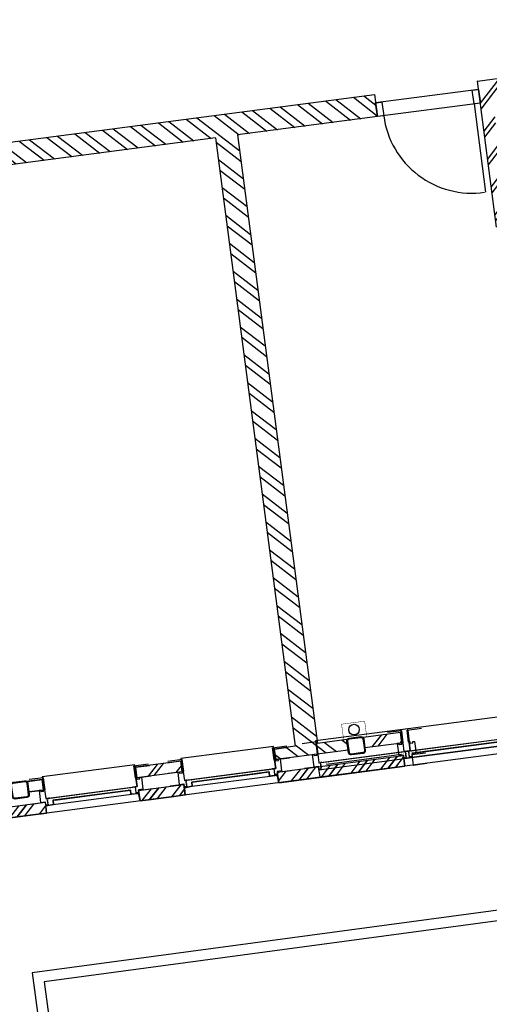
# Model space of a CAD drawing. Header units: metres. Extents: x 118125 to 118320, y 454784 to 455719.
# Tile 12 of 28: x 118269.64 to 118274.06, y 455177.78 to 455187.05. Entities that reach past the tile are written whole.
import ezdxf

# ---------------------------------------------------------------- set-up
doc = ezdxf.new("R2010")
doc.units = ezdxf.units.M
doc.header["$LTSCALE"] = 0.5
for name, color, linetype in [('_gebouwen', 7, 'Continuous'), ('_ob10', 7, 'Continuous'), ('ZU_N_D_EB00--F-METSELWERK~-_-----', 7, 'Continuous')]:
    doc.layers.add(name, color=color, linetype=linetype)

# ---------------------------------------------------------------- blocks, each defined once
blk = doc.blocks.new('A$C06DD79C7')
at = {"layer": 'ZU_N_D_EB00--F-METSELWERK~-_-----'}
h = blk.add_hatch(dxfattribs=at)
h.set_pattern_fill('10300013,O', color=256, scale=100000, angle=180)
h.set_pattern_definition([(315, (509.9999999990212, -10594.9999999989), (141.4213562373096, 141.4213562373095), []), (315, (580.7099999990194, -10594.9999999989), (141.4213562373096, 141.4213562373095), [])])
h.paths.add_polyline_path([(-110.00000000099, -11029.9999999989), (-10.00000000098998, -11029.9999999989), (-10.00000000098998, -10259.9999999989), (1129.99999999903, -10259.99999999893), (1129.99999999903, -10159.9999999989), (-110.00000000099, -10159.9999999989)])
h = blk.add_hatch(dxfattribs=at)
h.set_pattern_fill('T,_O', color=256, scale=60, angle=-1.272221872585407e-14)
h.set_pattern_definition([(44.99999999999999, (3159.99999999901, -12625.36631770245), (-132.5825214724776, 132.5825214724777), [])])
h.paths.add_polyline_path([(5999.999999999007, -13649.9999999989), (5999.999999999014, -14980.73263540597), (6209.999999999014, -14980.73263540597), (6209.999999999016, -10269.99999999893), (5059.999999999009, -10269.99999999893), (5059.999999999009, -10479.9999999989), (5999.999999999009, -10479.9999999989), (5999.999999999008, -13439.9999999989), (209.9999999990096, -13439.9999999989), (209.9999999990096, -13239.9999999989), (109.9999999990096, -13239.9999999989), (109.9999999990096, -13929.9999999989), (209.9999999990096, -13929.9999999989), (209.9999999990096, -13649.9999999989)])
h = blk.add_hatch(dxfattribs=at)
h.set_pattern_fill('10300013,O', color=256, scale=100000, angle=180)
h.set_pattern_definition([(315, (-60.00000000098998, -12134.9999999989), (141.4213562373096, 141.4213562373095), []), (315, (10.70999999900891, -12134.9999999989), (141.4213562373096, 141.4213562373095), [])])
h.paths.add_polyline_path([(-110.00000000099, -12349.9999999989), (-10.00000000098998, -12349.9999999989), (-10.00000000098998, -11919.9999999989), (-110.00000000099, -11919.9999999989)])
h = blk.add_hatch(dxfattribs=at)
h.set_pattern_fill('T,_O', color=256, scale=60, angle=270)
h.set_pattern_definition([(315, (159.9999999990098, -12134.9999999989), (132.5825214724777, 132.5825214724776), [])])
h.paths.add_polyline_path([(209.99999999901, -11919.9999999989), (109.99999999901, -11919.9999999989), (109.9999999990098, -12349.9999999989), (209.9999999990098, -12349.9999999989)])
h = blk.add_hatch(dxfattribs=at)
h.set_pattern_fill('10300013,O', color=256, scale=100000, angle=180)
h.set_pattern_definition([(315, (-60.00000000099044, -13839.9999999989), (141.4213562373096, 141.4213562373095), []), (315, (10.70999999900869, -13839.9999999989), (141.4213562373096, 141.4213562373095), [])])
h.paths.add_polyline_path([(-110.0000000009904, -14439.9999999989), (-10.00000000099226, -14439.9999999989), (-10.00000000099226, -13239.9999999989), (-110.0000000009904, -13239.9999999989)])
h = blk.add_hatch(dxfattribs=at)
h.set_pattern_fill('T,_O', color=256, scale=60, angle=270)
h.set_pattern_definition([(315, (159.9999999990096, -14264.9999999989), (132.5825214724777, 132.5825214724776), [])])
h.paths.add_polyline_path([(209.9999999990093, -14089.9999999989), (109.9999999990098, -14089.9999999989), (109.9999999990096, -14439.9999999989), (209.9999999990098, -14439.9999999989)])
h = blk.add_hatch(dxfattribs=at)
h.set_pattern_fill('T,_O', color=256, scale=60, angle=89.99999999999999)
h.set_pattern_definition([(135, (5294.999999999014, -18230.36631770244), (-132.5825214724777, -132.5825214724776), [])])
h.paths.add_polyline_path([(4939.999999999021, -16417.23519108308), (4939.999999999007, -16080.73263540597), (5999.999999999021, -16080.73263540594), (5999.999999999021, -17474.99999999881), (4939.999999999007, -17474.99999999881), (4939.999999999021, -17337.23519108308), (4819.999999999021, -17337.23519108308), (4819.999999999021, -18140.73263540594), (4939.999999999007, -18140.73263540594), (4939.999999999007, -17574.99999999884), (5889.999999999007, -17574.99999999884), (5889.999999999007, -20279.9999999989), (4939.999999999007, -20279.9999999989), (4939.999999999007, -19199.99999999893), (5139.999999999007, -19199.9999999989), (5139.999999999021, -19079.99999999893), (4819.999999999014, -19079.99999999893), (4819.999999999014, -20279.99999999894), (4579.999999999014, -20279.9999999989), (4379.999999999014, -20279.9999999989), (4379.999999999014, -20499.9999999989), (4479.999999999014, -20499.9999999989), (4479.999999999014, -20379.9999999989), (5989.999999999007, -20379.9999999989), (5989.999999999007, -18069.99999999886), (6109.999999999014, -18069.99999999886), (6109.999999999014, -20389.99999999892), (6209.999999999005, -20389.99999999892), (6209.999999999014, -15960.73263540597), (4819.999999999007, -15960.73263540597), (4819.999999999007, -16417.23519108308)])
for p, q in [((-110.00000000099, -11029.9999999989), (-110.00000000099, -10159.9999999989)), ((-10.00000000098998, -11029.9999999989), (-10.00000000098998, -10259.9999999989)), ((6209.999999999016, -10269.99999999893), (6209.999999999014, -14980.73263540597)), ((5999.999999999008, -13439.9999999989), (5999.999999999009, -10479.9999999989)), ((-110.0000005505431, -11029.99999974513), (-110.0000005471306, -10898.97820062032)), ((-10.00000055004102, -11029.99999974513), (-10.00000054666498, -10898.97820062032)), ((109.99999999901, -10889.9999999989), (109.99999999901, -11029.9999999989)), ((109.99999999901, -10889.9999999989), (209.99999999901, -10889.9999999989)), ((109.99999999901, -10889.9999999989), (109.99999999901, -11029.9999999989)), ((209.99999999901, -10889.9999999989), (109.99999999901, -10889.9999999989)), ((109.9999996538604, -11029.99999970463), (109.9999996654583, -10898.97820062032)), ((209.99999999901, -10889.9999999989), (209.99999999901, -11029.9999999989)), ((209.99999999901, -11029.9999999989), (209.99999999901, -10889.9999999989)), ((209.9999996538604, -11029.99999966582), (209.9999996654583, -10898.97820062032)), ((-10.00000000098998, -11029.9999999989), (-110.00000000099, -11029.9999999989)), ((-10.00000055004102, -11029.99999974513), (-110.0000005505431, -11029.99999974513)), ((-37.52145244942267, -11029.99999974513), (-37.52145244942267, -11919.9999999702)), ((-37.52145199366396, -11051.3260083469), (-37.52145200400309, -11063.59472609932)), ((109.9999995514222, -11039.99999964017), (27.47301625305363, -11039.99999964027)), ((27.47301625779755, -11039.99999964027), (27.47301625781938, -11054.99999986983)), ((97.20026519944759, -11029.99999987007), (110.000000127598, -11029.99999988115)), ((209.99999999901, -11029.9999999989), (109.99999999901, -11029.9999999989)), ((110.000000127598, -11029.99999984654), (210.000000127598, -11029.9999998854)), ((110.000000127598, -11029.99999988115), (110.0000001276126, -11039.99999964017)), ((109.99999999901, -11029.9999999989), (209.99999999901, -11029.9999999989)), ((2.173537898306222, -11822.78969380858), (2.173537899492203, -11113.75454053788)), ((2.173537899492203, -11127.21030590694), (2.173537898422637, -11760.01824808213)), ((27.47301625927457, -11054.9999997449), (27.47301625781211, -11894.99999997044)), ((-37.52145199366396, -11898.67399139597), (-37.52145200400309, -11886.40527364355)), ((-110.00000000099, -11919.9999999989), (-110.00000000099, -12349.9999999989)), ((-10.00000000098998, -11919.9999999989), (-110.00000000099, -11919.9999999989)), ((-110.0000000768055, -11920.0000000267), (-109.9999999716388, -12051.0217991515)), ((-10.00000007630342, -11919.99999994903), (-110.0000000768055, -11920.0000000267)), ((-10.00000000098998, -11919.9999999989), (-10.00000000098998, -12349.9999999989)), ((-10.00000007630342, -11919.99999994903), (-9.99999997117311, -12051.02179907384)), ((27.47301625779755, -11910.0000001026), (27.47301625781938, -11894.99999987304)), ((109.9999995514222, -11910.0000001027), (27.47301625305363, -11910.0000001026)), ((97.20026519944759, -11919.99999987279), (110.000000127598, -11919.99999986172)), ((110.000000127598, -11919.99999986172), (110.0000001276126, -11910.0000001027)), ((209.99999999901, -11919.9999999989), (109.99999999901, -11919.9999999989)), ((109.9999999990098, -12349.9999999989), (109.99999999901, -11919.9999999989)), ((110.000000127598, -11919.99999989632), (110.0000002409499, -12051.02179898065)), ((110.000000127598, -11919.99999989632), (210.000000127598, -11919.99999985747)), ((209.9999999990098, -12349.9999999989), (209.99999999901, -11919.9999999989)), ((210.000000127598, -11919.99999985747), (210.0000002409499, -12051.02179890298)), ((-110.0000005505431, -12349.99999974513), (-110.0000005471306, -12218.97820062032)), ((-10.00000055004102, -12349.99999974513), (-10.00000054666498, -12218.97820062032)), ((109.9999996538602, -12349.99999970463), (109.9999996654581, -12218.97820062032)), ((209.9999996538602, -12349.99999966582), (209.9999996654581, -12218.97820062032)), ((-110.00000000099, -12349.9999999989), (-10.00000000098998, -12349.9999999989)), ((-10.00000055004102, -12349.99999974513), (-110.0000005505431, -12349.99999974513)), ((-37.52145244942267, -12349.99999974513), (-37.52145244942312, -13239.9999999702)), ((97.20026519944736, -12349.99999987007), (110.0000001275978, -12349.99999988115)), ((109.9999999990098, -12349.9999999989), (209.9999999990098, -12349.9999999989)), ((110.0000001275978, -12349.99999984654), (210.0000001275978, -12349.9999998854)), ((110.0000001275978, -12349.99999988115), (110.0000001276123, -12359.99999964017)), ((-37.52145199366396, -12371.3260083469), (-37.52145200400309, -12383.59472609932)), ((2.173537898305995, -13142.78969380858), (2.173537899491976, -12433.75454053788)), ((2.173537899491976, -12447.21030590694), (2.17353789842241, -13080.01824808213)), ((109.999999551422, -12359.99999964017), (27.4730162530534, -12359.99999964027)), ((27.47301625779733, -12359.99999964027), (27.47301625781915, -12374.99999986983)), ((27.47301625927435, -12374.9999997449), (27.47301625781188, -13214.99999997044)), ((-10.00000000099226, -13239.9999999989), (-110.0000000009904, -13239.9999999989)), ((-110.0000000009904, -13239.9999999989), (-110.0000000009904, -14439.9999999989)), ((-110.0000000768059, -13240.0000000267), (-109.9999999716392, -13371.0217991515)), ((-10.00000007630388, -13239.99999994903), (-110.0000000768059, -13240.0000000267)), ((-37.52145199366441, -13218.67399139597), (-37.52145200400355, -13206.40527364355)), ((-10.00000000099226, -13239.9999999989), (-10.00000000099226, -14439.9999999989)), ((-10.00000007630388, -13239.99999994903), (-9.999999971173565, -13371.02179907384)), ((27.4730162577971, -13230.0000001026), (27.47301625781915, -13214.99999987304)), ((109.9999995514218, -13230.0000001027), (27.47301625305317, -13230.0000001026)), ((97.20026519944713, -13239.99999987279), (110.0000001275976, -13239.99999986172)), ((110.0000001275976, -13239.99999986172), (110.0000001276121, -13230.0000001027)), ((209.9999999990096, -13239.9999999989), (109.9999999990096, -13239.9999999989)), ((109.9999999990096, -13929.9999999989), (109.9999999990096, -13239.9999999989)), ((110.0000001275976, -13239.99999989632), (110.0000002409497, -13371.02179898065)), ((110.0000001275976, -13239.99999989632), (210.0000001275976, -13239.99999985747)), ((209.9999999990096, -13439.9999999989), (209.9999999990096, -13239.9999999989)), ((210.0000001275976, -13239.99999985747), (210.0000002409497, -13371.02179890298)), ((5999.999999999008, -13439.9999999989), (209.9999999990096, -13439.9999999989)), ((-110.0000005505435, -13630.26101088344), (-110.0000005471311, -13499.23921175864)), ((-10.00000055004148, -13630.26101088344), (-10.00000054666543, -13499.23921175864)), ((-10.00000055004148, -13630.26101088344), (-110.0000005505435, -13630.26101088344)), ((-37.52145244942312, -13630.26101088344), (-37.52145244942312, -14520.26101110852)), ((-37.52145199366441, -13651.58701948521), (-37.52145200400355, -13663.85573723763)), ((109.9999995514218, -13640.26101077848), (27.47301625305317, -13640.26101077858)), ((27.4730162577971, -13640.26101077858), (27.47301625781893, -13655.26101100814)), ((27.47301625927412, -13655.26101088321), (27.47301625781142, -14495.26101110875)), ((97.20026519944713, -13630.26101100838), (110.0000001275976, -13630.26101101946)), ((110.0000001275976, -13630.26101101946), (110.0000001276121, -13640.26101077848)), ((209.9999999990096, -13929.9999999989), (209.9999999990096, -13649.9999999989)), ((5999.999999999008, -13649.9999999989), (209.9999999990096, -13649.9999999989)), ((5999.999999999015, -14980.73263540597), (5999.999999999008, -13649.9999999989)), ((2.173537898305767, -14423.05070494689), (2.173537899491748, -13714.0155516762)), ((109.9999999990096, -13929.9999999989), (209.9999999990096, -13929.9999999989)), ((109.9999999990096, -14439.9999999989), (109.9999999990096, -14089.9999999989)), ((109.9999999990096, -14089.9999999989), (209.9999999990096, -14089.9999999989)), ((209.9999999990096, -14439.9999999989), (209.9999999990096, -14089.9999999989)), ((-110.0000000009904, -14439.9999999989), (-10.00000000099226, -14439.9999999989)), ((-37.52145189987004, -14439.99999974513), (-37.5214518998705, -15660.00000009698)), ((-37.52145144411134, -14461.3260083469), (-37.52145145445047, -14473.59472609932)), ((-37.52145199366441, -14498.93500253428), (-37.52145200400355, -14486.66628478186)), ((110.0000001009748, -14449.99999964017), (27.47301680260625, -14449.99999964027)), ((27.47301680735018, -14449.99999964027), (27.47301680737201, -14464.99999986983)), ((27.4730168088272, -14464.9999997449), (27.4730168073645, -15635.00000009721)), ((97.20026574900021, -14439.99999987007), (110.0000006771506, -14439.99999988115)), ((109.9999999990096, -14439.9999999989), (209.9999999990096, -14439.9999999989)), ((110.0000006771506, -14439.99999988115), (110.0000006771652, -14449.99999964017)), ((-110.0000000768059, -14520.26101116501), (-109.9999999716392, -14651.28281028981)), ((-10.00000007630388, -14520.26101108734), (-110.0000000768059, -14520.26101116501)), ((-10.00000007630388, -14520.26101108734), (-9.999999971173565, -14651.28281021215)), ((2.173538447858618, -15562.78969393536), (2.173538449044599, -14523.75454053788)), ((2.173538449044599, -14537.21030590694), (2.173538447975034, -15500.01824820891)), ((27.47301625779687, -14510.26101124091), (27.4730162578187, -14495.26101101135)), ((109.9999995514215, -14510.26101124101), (27.47301625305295, -14510.26101124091)), ((97.2002651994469, -14520.26101101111), (110.0000001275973, -14520.26101100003)), ((110.0000001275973, -14520.26101100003), (110.0000001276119, -14510.26101124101)), ((5999.999999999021, -15960.73263540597), (5999.999999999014, -14980.73263540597)), ((6209.999999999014, -14980.73263540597), (5999.999999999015, -14980.73263540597)), ((6129.999999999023, -15960.73263540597), (6129.999999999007, -14980.73263540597)), ((4819.999999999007, -15960.73263540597), (6209.999999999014, -15960.73263540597)), ((5999.999999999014, -15900.73263540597), (5159.999999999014, -15900.73263540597)), ((6209.999999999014, -15960.73263540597), (6209.999999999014, -15960.73263540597)), ((6209.999999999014, -15960.73263540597), (6209.999999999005, -20389.99999999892))]:
    blk.add_line(p, q, dxfattribs=at)
at = {"layer": 'ZU_N_D_EB00--F-METSELWERK~-_-----', "flags": 128}
for points in [[(139.9999996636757, -10889.9999999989), (84.99999966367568, -10889.9999999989, -0.414213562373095), (59.99999966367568, -10864.9999999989), (59.99999966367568, -10754.9999999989, -0.414213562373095), (84.99999966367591, -10729.9999999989), (194.9999996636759, -10729.9999999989, -0.414213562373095), (219.9999996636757, -10754.9999999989), (219.9999996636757, -10864.9999999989, -0.414213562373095), (194.9999996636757, -10889.9999999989)], [(139.9999996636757, -10881.9999999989), (84.99999966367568, -10881.9999999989, -0.414213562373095), (67.99999966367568, -10864.9999999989), (67.99999966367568, -10754.9999999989, -0.414213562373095), (84.99999966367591, -10737.9999999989), (194.9999996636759, -10737.9999999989, -0.414213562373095), (211.9999996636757, -10754.9999999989), (211.9999996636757, -10864.9999999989, -0.414213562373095), (194.9999996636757, -10881.9999999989)], [(139.9999996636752, -14089.9999999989), (84.99999966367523, -14089.9999999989, -0.414213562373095), (59.99999966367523, -14064.9999999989), (59.99999966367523, -13954.9999999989, -0.414213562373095), (84.99999966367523, -13929.9999999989), (194.9999996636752, -13929.9999999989, -0.414213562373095), (219.9999996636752, -13954.9999999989), (219.9999996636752, -14064.9999999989, -0.414213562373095), (194.9999996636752, -14089.9999999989)], [(139.9999996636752, -14081.9999999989), (84.99999966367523, -14081.9999999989, -0.414213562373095), (67.99999966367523, -14064.9999999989), (67.99999966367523, -13954.9999999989, -0.414213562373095), (84.99999966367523, -13937.9999999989), (194.9999996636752, -13937.9999999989, -0.414213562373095), (211.9999996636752, -13954.9999999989), (211.9999996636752, -14064.9999999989, -0.414213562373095), (194.9999996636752, -14081.9999999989)]]:
    blk.add_lwpolyline(points, format="xyb", close=True, dxfattribs=at)
blk.add_lwpolyline([(109.99999999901, -10889.9999999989), (209.9999999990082, -10889.9999999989), (209.99999999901, -11029.9999999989), (109.99999999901, -11029.9999999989)], close=True, dxfattribs=at)
at = {"layer": 'ZU_N_D_EB00--F-METSELWERK~-_-----'}
for points in [[(109.9999991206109, -11044.99999978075), (224.9999996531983, -11044.99999974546), (224.9999996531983, -10908.39999644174)], [(97.20026519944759, -11029.99999987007), (97.20026519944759, -11004.99999987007), (109.9999995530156, -11004.99999986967), (109.9999995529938, -10987.99999986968), (-4.000000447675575, -10987.9999998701), (-4.000000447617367, -11029.99999987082), (-30.00000044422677, -11029.99999987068), (-30.00000044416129, -11054.99999986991), (27.47301625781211, -11054.99999986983)], [(219.9999996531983, -11035.00000059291), (110.0000001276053, -11034.99999926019), (110.0000001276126, -11039.99999978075), (27.47301625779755, -11039.99999964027), (27.47301625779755, -11910.0000001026), (110.0000001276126, -11910.0000001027), (110.0000001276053, -11914.99999932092), (219.9996675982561, -11915.00000054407)], [(220.0000001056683, -11915.00000054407), (234.9999996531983, -11915.00000071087), (234.9999996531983, -11035.00000077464), (219.9999996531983, -11035.00000059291)], [(-110.00000000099, -11919.9999999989), (-10.00000000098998, -11919.9999999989)], [(97.20026519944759, -11919.99999987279), (97.20026519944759, -11944.99999987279), (109.9999995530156, -11944.9999998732), (109.9999995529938, -11961.99999987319), (-4.000000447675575, -11961.99999987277), (-4.000000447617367, -11919.99999987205), (-30.00000044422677, -11919.99999987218), (-30.00000044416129, -11894.99999987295), (27.47301625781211, -11894.99999987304)], [(109.9999995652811, -11905.00000008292), (225.0000000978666, -11905.00000002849), (225.0000002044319, -12041.60000333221)], [(109.9999991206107, -12364.99999978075), (224.9999996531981, -12364.99999974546), (224.9999996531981, -12228.39999644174)], [(97.20026519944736, -12349.99999987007), (97.20026519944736, -12324.99999987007), (109.9999995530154, -12324.99999986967), (109.9999995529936, -12307.99999986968), (-4.000000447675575, -12307.9999998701), (-4.000000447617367, -12349.99999987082), (-30.00000044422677, -12349.99999987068), (-30.00000044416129, -12374.99999986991), (27.47301625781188, -12374.99999986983)], [(219.9999996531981, -12355.00000059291), (110.0000001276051, -12354.99999926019), (110.0000001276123, -12359.99999978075), (27.47301625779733, -12359.99999964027), (27.4730162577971, -13230.0000001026), (110.0000001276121, -13230.0000001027), (110.0000001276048, -13234.99999932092), (219.9996675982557, -13235.00000054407)], [(220.0000001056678, -13235.00000054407), (234.9999996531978, -13235.00000071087), (234.9999996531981, -12355.00000077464), (219.9999996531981, -12355.00000077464)], [(97.20026519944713, -13239.99999987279), (97.20026519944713, -13264.99999987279), (109.9999995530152, -13264.9999998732), (109.9999995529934, -13281.99999987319), (-4.00000044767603, -13281.99999987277), (-4.000000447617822, -13239.99999987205), (-30.00000044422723, -13239.99999987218), (-30.00000044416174, -13214.99999987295), (27.47301625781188, -13214.99999987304)], [(109.9999995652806, -13225.00000008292), (225.0000000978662, -13225.00000002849), (225.0000002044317, -13361.60000333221)], [(109.9999991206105, -13645.26101091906), (224.9999996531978, -13645.26101088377), (224.9999996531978, -13508.66100758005)], [(97.20026519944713, -13630.26101100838), (97.20026519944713, -13605.26101100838), (109.9999995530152, -13605.26101100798), (109.9999995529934, -13588.26101100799), (-4.00000044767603, -13588.26101100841), (-4.000000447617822, -13630.26101100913), (-30.00000044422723, -13630.261011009), (-30.00000044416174, -13655.26101100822), (27.47301625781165, -13655.26101100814)], [(219.9999996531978, -13635.26101173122), (110.0000001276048, -13635.2610103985), (110.0000001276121, -13640.26101091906), (27.4730162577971, -13640.26101077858), (27.47301625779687, -14510.26101124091), (110.0000001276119, -14510.26101124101), (110.0000001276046, -14515.26101045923), (219.9996675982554, -14515.26101168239)], [(220.0000001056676, -14515.26101168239), (234.9999996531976, -14515.26101184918), (234.9999996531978, -13635.26101191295), (219.9999996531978, -13635.26101191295)], [(97.20026574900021, -14439.99999987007), (97.20026574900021, -14414.99999987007), (110.0000001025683, -14414.99999986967), (110.0000001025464, -14397.99999986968), (-3.999999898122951, -14397.9999998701), (-3.999999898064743, -14439.99999987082), (-29.99999989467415, -14439.99999987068), (-29.99999989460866, -14464.99999986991), (27.47301680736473, -14464.99999986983)], [(109.9999996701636, -14454.99999978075), (225.0000002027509, -14454.99999974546), (225.0000002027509, -14318.39999644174)], [(-10.00000000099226, -14439.9999999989), (-110.0000000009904, -14439.9999999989)], [(220.0000002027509, -14445.00000059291), (110.0000006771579, -14444.99999926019), (110.0000006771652, -14449.99999978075), (27.47301680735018, -14449.99999964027), (27.47301680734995, -15650.00000022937), (110.000000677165, -15650.00000022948), (110.0000006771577, -15654.9999994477), (219.9996681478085, -15655.00000067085)], [(220.0000006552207, -15655.00000067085), (235.0000002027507, -15655.00000083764), (235.0000002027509, -14445.00000077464), (220.0000002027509, -14445.00000077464)], [(97.2002651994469, -14520.26101101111), (97.2002651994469, -14545.26101101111), (109.999999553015, -14545.26101101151), (109.9999995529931, -14562.2610110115), (-4.00000044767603, -14562.26101101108), (-4.000000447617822, -14520.26101101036), (-30.00000044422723, -14520.26101101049), (-30.00000044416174, -14495.26101101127), (27.47301625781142, -14495.26101101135)], [(109.9999995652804, -14505.26101122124), (225.000000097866, -14505.2610111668), (225.0000002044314, -14641.86101447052)]]:
    blk.add_lwpolyline(points, dxfattribs=at)
for points, const_width in [([(27.47854798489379, -11075.18091061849), (27.47854799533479, -11061.78057416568), (-37.52145200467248, -11061.78057411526), (-37.52145199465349, -11049.00912838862)], 2), ([(-37.52145199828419, -11053.61658353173), (-37.52145205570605, -11127.21030593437), (-37.5214520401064, -11107.21030593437), (27.4785479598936, -11107.21030598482)], 2), ([(130.0000001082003, -11045.65569597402), (32.93249291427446, -11045.65569589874), (32.93249288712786, -11080.65569589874)], 2), ([(27.4785479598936, -11107.21030598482), (27.47854794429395, -11127.21030598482), (2.173538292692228, -11127.21030596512), (2.173538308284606, -11107.21030596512)], 2), ([(27.47854796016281, -11107.21030598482), (27.47854798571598, -11074.17728601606), (27.47854798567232, -11074.17728601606)], 2), ([(-37.52145199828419, -11896.38341621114), (-37.52145205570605, -11822.7896938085), (-37.5214520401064, -11842.7896938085), (27.4785479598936, -11842.78969375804)], 2), ([(27.47854798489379, -11874.81908912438), (27.47854799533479, -11888.21942557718), (-37.52145200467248, -11888.21942562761), (-37.52145199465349, -11900.99087135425)], 2), ([(27.4785479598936, -11842.78969375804), (27.47854794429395, -11822.78969375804), (2.173538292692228, -11822.78969377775), (2.173538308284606, -11842.78969377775)], 2), ([(27.47854796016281, -11842.78969375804), (27.47854798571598, -11875.8227137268), (27.47854798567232, -11875.8227137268)], 2), ([(130.0000001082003, -11904.34430376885), (32.93249291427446, -11904.34430384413), (32.93249288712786, -11869.34430384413)], 2), ([(27.47854798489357, -12395.18091061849), (27.47854799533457, -12381.78057416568), (-37.52145200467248, -12381.78057411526), (-37.52145199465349, -12369.00912838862)], 2), ([(-37.52145199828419, -12373.61658353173), (-37.52145205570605, -12447.21030593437), (-37.5214520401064, -12427.21030593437), (27.47854795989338, -12427.21030598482)], 2), ([(27.47854795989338, -12427.21030598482), (27.47854794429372, -12447.21030598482), (2.173538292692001, -12447.21030596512), (2.173538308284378, -12427.21030596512)], 2), ([(27.47854796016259, -12427.21030598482), (27.47854798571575, -12394.17728601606), (27.47854798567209, -12394.17728601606)], 2), ([(130.0000001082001, -12365.65569597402), (32.93249291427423, -12365.65569589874), (32.93249288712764, -12400.65569589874)], 2), ([(-37.52145199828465, -13216.38341621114), (-37.5214520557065, -13142.7896938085), (-37.52145204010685, -13162.7896938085), (27.47854795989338, -13162.78969375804)], 2), ([(27.47854795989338, -13162.78969375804), (27.47854794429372, -13142.78969375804), (2.173538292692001, -13142.78969377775), (2.173538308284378, -13162.78969377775)], 2), ([(27.47854796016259, -13162.78969375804), (27.47854798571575, -13195.8227137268), (27.47854798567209, -13195.8227137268)], 2), ([(130.0000001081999, -13224.34430376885), (32.93249291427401, -13224.34430384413), (32.93249288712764, -13189.34430384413)], 2), ([(27.47854798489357, -13194.81908912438), (27.47854799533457, -13208.21942557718), (-37.52145200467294, -13208.21942562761), (-37.52145199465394, -13220.99087135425)], 2), ([(27.47854798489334, -13675.4419217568), (27.47854799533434, -13662.041585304), (-37.52145200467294, -13662.04158525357), (-37.52145199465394, -13649.27013952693)], 2), ([(-37.52145199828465, -13653.87759467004), (-37.5214520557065, -13727.47131707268), (-37.52145204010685, -13707.47131707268), (27.47854795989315, -13707.47131712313)], 2), ([(130.0000001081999, -13645.91670711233), (32.93249291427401, -13645.91670703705), (32.93249288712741, -13680.91670703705)], 2), ([(27.47854795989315, -13707.47131712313), (27.4785479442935, -13727.47131712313), (2.173538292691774, -13727.47131710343), (2.173538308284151, -13707.47131710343)], 2), ([(27.47854796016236, -13707.47131712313), (27.47854798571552, -13674.43829715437), (27.47854798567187, -13674.43829715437)], 2), ([(209.9999999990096, -13869.99999999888), (209.9999999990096, -13899.99999999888), (359.9999999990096, -13899.99999999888), (359.9999999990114, -14119.99999999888), (209.9999999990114, -14119.99999999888), (209.9999999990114, -14149.99999999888)], 3.999999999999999), ([(-37.52145199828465, -14496.64442734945), (-37.5214520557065, -14423.05070494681), (-37.52145204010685, -14443.05070494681), (27.47854795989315, -14443.05070489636)], 2), ([(27.47854853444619, -14485.18091061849), (27.47854854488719, -14471.78057416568), (-37.52145145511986, -14471.78057411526), (-37.52145144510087, -14459.00912838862)], 2), ([(-37.52145144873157, -14463.61658353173), (-37.52145150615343, -14537.21030593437), (-37.52145149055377, -14517.21030593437), (27.478548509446, -14517.21030598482)], 2), ([(27.47854798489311, -14475.08010026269), (27.47854799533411, -14488.48043671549), (-37.52145200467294, -14488.48043676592), (-37.52145199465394, -14501.25188249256)], 2), ([(27.47854795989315, -14443.05070489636), (27.4785479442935, -14423.05070489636), (2.173538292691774, -14423.05070491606), (2.173538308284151, -14443.05070491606)], 2), ([(27.47854796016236, -14443.05070489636), (27.47854798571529, -14476.08372486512), (27.47854798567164, -14476.08372486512)], 2), ([(27.47854850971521, -14517.21030598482), (27.47854853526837, -14484.17728601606), (27.47854853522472, -14484.17728601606)], 2), ([(130.0000006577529, -14455.65569597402), (32.93249346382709, -14455.65569589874), (32.93249343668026, -14490.65569589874)], 2), ([(130.0000001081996, -14504.60531490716), (32.93249291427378, -14504.60531498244), (32.93249288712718, -14469.60531498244)], 2), ([(27.478548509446, -14517.21030598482), (27.47854849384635, -14537.21030598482), (2.173538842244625, -14537.21030596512), (2.173538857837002, -14517.21030596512)], 2)]:
    blk.add_lwpolyline(points, dxfattribs=dict(at, const_width=const_width))
for points in [[(5999.999999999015, -14980.73263540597), (6129.999999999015, -14980.73263540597), (6129.999999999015, -15040.73263540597), (5999.999999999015, -15040.73263540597)], [(5999.999999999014, -15900.73263540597), (6129.999999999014, -15900.73263540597), (6129.999999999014, -15960.73263540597), (5999.999999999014, -15960.73263540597)]]:
    blk.add_lwpolyline(points, close=True, dxfattribs=at)
blk.add_circle((294.0167242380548, -14009.9999999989), 50, dxfattribs=at)
for centre, radius, start, end in [((-48.74981930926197, -11039.69940735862), 7.552685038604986, 326.2102088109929, 89.42760887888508), ((-46.50372483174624, -11038.51422860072), 7.552685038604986, 326.2102088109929, 89.42760887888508), ((-48.74981930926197, -11910.30059238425), 7.552685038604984, 270.5723911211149, 33.78979118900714), ((-46.50372483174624, -11911.48577114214), 7.552685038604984, 270.5723911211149, 33.78979118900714), ((-48.74981930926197, -12359.69940735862), 7.552685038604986, 326.2102088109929, 89.42760887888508), ((-46.50372483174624, -12358.51422860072), 7.552685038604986, 326.2102088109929, 89.42760887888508), ((-48.74981930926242, -13230.30059238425), 7.552685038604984, 270.5723911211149, 33.78979118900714), ((-46.50372483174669, -13231.48577114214), 7.552685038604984, 270.5723911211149, 33.78979118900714), ((6001.471880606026, -15881.99304423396), 841.5146751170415, 90.1002152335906, 180.5778334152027)]:
    blk.add_arc(centre, radius, start, end, dxfattribs=at)

msp = doc.modelspace()

# ---------------------------------------------------------------- hatches: boundary and pattern name
at = {"layer": '_gebouwen'}
h = msp.add_hatch(dxfattribs=at)
h.set_pattern_fill('T,_O', color=256, scale=0.05985236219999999, angle=187.4698759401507)
h.set_pattern_definition([(232.4698759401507, (118276.3146741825, 455185.8585128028), (0.1483278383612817, -0.1139399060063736), [])])
h.paths.add_polyline_path([(118274.5673922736, 455185.27225574), (118274.234566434, 455185.2286164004), (118274.097100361, 455186.2770344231), (118275.4761333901, 455186.4578500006), (118275.6135995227, 455185.4094319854), (118275.4773399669, 455185.3915659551), (118275.4929021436, 455185.2728771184), (118276.2876202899, 455185.377078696), (118276.2720580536, 455185.4957675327), (118275.7125068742, 455185.4224004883), (118275.5893061, 455186.3620204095), (118278.2647502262, 455186.7128183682), (118278.3879509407, 455185.773198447), (118277.319751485, 455185.6331386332), (118277.2938144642, 455185.830953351), (118277.1751256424, 455185.815391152), (118277.2166248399, 455185.4988875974), (118278.4035131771, 455185.6545096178), (118278.4346375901, 455185.4171319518), (118278.4605745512, 455185.2193172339), (118278.6781707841, 455185.2478479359), (118278.6652022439, 455185.3467552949), (118278.5465134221, 455185.3311930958), (118278.3506890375, 455186.82469423), (118276.0659290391, 455186.5251218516), (118276.0503668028, 455186.6438106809), (118278.3450175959, 455186.9446799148), (118278.3320491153, 455187.0435872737), (118273.9511776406, 455186.4691776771), (118274.1314398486, 455185.0943653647), (118274.5829544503, 455185.1535669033)])
h = msp.add_hatch(dxfattribs=at)
h.set_pattern_fill('T,_O', color=256, scale=0.05985236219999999, angle=97.46987594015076)
h.set_pattern_definition([(142.4698759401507, (118271.0477941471, 455183.0199561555), (-0.1139399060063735, -0.1483278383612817), [])])
h.paths.add_polyline_path([(118271.6929268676, 455185.961804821), (118273.0091193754, 455186.1343809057), (118272.9818855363, 455186.3420863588), (118268.3226242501, 455185.7311749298), (118268.4717619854, 455184.5937402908), (118268.6794674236, 455184.6209741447), (118268.5575635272, 455185.5507033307), (118271.4852214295, 455185.934570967), (118272.2360976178, 455180.2078348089), (118272.0382829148, 455180.1818978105), (118272.0512513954, 455180.0829904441), (118272.7337121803, 455180.1724731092), (118272.7207436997, 455180.2713804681), (118272.4438031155, 455180.2350686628)])
h = msp.add_hatch(dxfattribs=at)
h.set_pattern_fill('10300013,O', color=256, scale=99.75393699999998, angle=277.4698759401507)
h.set_pattern_definition([(52.46987594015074, (118269.3832777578, 455180.1356030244), (-0.1582163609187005, 0.1215358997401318), []), (52.46987594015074, (118269.3741077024, 455180.2055404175), (-0.1582163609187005, 0.1215358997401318), [])])
h.paths.add_polyline_path([(118269.8939294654, 455179.578790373), (118269.8809609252, 455179.6776977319), (118269.1193742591, 455179.577840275), (118268.971533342, 455180.7053841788), (118268.8726259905, 455180.6924156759), (118269.0334354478, 455179.4659644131)])
h = msp.add_hatch(dxfattribs=at)
h.set_pattern_fill('T,_O', color=256, scale=0.05985236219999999, angle=367.4698759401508)
h.set_pattern_definition([(52.46987594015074, (118273.0585676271, 455180.2653712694), (-0.1483278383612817, 0.1139399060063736), [])])
h.paths.add_polyline_path([(118272.8789954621, 455180.2921300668), (118272.8919640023, 455180.1932227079), (118273.2381397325, 455180.2386124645), (118273.2251712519, 455180.3375198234)])
h = msp.add_hatch(dxfattribs=at)
h.set_pattern_fill('10300013,O', color=256, scale=99.75393699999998, angle=277.4698759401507)
h.set_pattern_definition([(52.46987594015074, (118272.6667420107, 455179.9926589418), (-0.1582163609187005, 0.1215358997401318), []), (52.46987594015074, (118272.6575720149, 455180.0625963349), (-0.1582163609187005, 0.1215358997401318), [])])
h.paths.add_polyline_path([(118273.2666704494, 455180.0210162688), (118273.2537019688, 455180.1199236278), (118272.0668136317, 455179.9643016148), (118272.0797821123, 455179.8653942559)])
h = msp.add_hatch(dxfattribs=at)
h.set_pattern_fill('T,_O', color=256, scale=0.05985236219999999, angle=367.4698759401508)
h.set_pattern_definition([(52.46987594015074, (118270.9518408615, 455179.9891421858), (-0.1483278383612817, 0.1139399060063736), [])])
h.paths.add_polyline_path([(118270.7327057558, 455180.0107135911), (118270.7456742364, 455179.9118062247), (118271.1709759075, 455179.9675707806), (118271.1580074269, 455180.066478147)])
h = msp.add_hatch(dxfattribs=at)
h.set_pattern_fill('10300013,O', color=256, scale=99.75393699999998, angle=277.4698759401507)
h.set_pattern_definition([(52.46987594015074, (118270.9803715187, 455179.7715459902), (-0.1582163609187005, 0.1215358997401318), []), (52.46987594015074, (118270.971201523, 455179.8414833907), (-0.1582163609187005, 0.1215358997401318), [])])
h.paths.add_polyline_path([(118271.1995066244, 455179.7499745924), (118271.1865380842, 455179.8488819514), (118270.7612364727, 455179.7931173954), (118270.7742049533, 455179.6942100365)])

# ---------------------------------------------------------------- linework, layer by layer
for p, q in [((118273.9511776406, 455186.4691776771), (118278.3320491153, 455187.0435872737)), ((118274.1314398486, 455185.0943653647), (118273.9511776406, 455186.4691776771)), ((118273.9511776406, 455186.4691776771), (118273.9511776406, 455186.4691776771)), ((118268.3226242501, 455185.7311749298), (118272.9818855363, 455186.3420863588)), ((118272.9818855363, 455186.3420863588), (118273.0091193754, 455186.1343809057)), ((118273.9615524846, 455186.3900517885), (118272.9922603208, 455186.2629604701)), ((118273.9784115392, 455186.2614722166), (118273.0091193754, 455186.1343809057)), ((118273.9190670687, 455186.2536911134), (118274.0280024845, 455185.4228692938)), ((118273.0091193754, 455186.1343809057), (118271.6929268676, 455185.961804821)), ((118271.6929268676, 455185.961804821), (118272.4438031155, 455180.2350686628)), ((118271.4852214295, 455185.934570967), (118268.5575635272, 455185.5507033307)), ((118271.4852214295, 455185.934570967), (118272.2360976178, 455180.2078348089)), ((118273.2251712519, 455180.3375198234), (118272.8789954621, 455180.2921300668)), ((118273.2381397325, 455180.2386124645), (118273.2251712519, 455180.3375198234)), ((118273.273569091, 455180.1602293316), (118274.4307852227, 455180.3119607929)), ((118272.7207436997, 455180.2713804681), (118272.4438031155, 455180.2350686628)), ((118272.7337121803, 455180.1724731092), (118272.7207436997, 455180.2713804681)), ((118272.8919640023, 455180.1932227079), (118272.8789954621, 455180.2921300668)), ((118273.2381397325, 455180.2386124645), (118272.8919640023, 455180.1932227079)), ((118273.2381397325, 455180.2386124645), (118273.2480304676, 455180.2399093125)), ((118273.2397996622, 455180.2259525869), (118273.2381397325, 455180.2386124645)), ((118273.2480304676, 455180.2399093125), (118273.2587329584, 455180.1582840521)), ((118273.2572710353, 455180.0927028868), (118274.4639408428, 455180.2509186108)), ((118274.4639408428, 455180.2509186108), (118273.2572710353, 455180.0927028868)), ((118273.3175237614, 455180.2490211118), (118273.3076330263, 455180.2477242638)), ((118273.3076330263, 455180.2477242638), (118273.3183355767, 455180.1660990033)), ((118273.3191836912, 455180.2363612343), (118273.3175237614, 455180.2490211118)), ((118274.3626448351, 455180.2775731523), (118273.3349625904, 455180.1428258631)), ((118273.3482713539, 455180.1445708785), (118274.3005592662, 455180.2694326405)), ((118272.2360976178, 455180.2078348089), (118272.0382829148, 455180.1818978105)), ((118272.0382829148, 455180.1818978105), (118272.1678731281, 455180.1988893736)), ((118272.0382829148, 455180.1818978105), (118272.0512513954, 455180.0829904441)), ((118272.0512513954, 455180.0829904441), (118272.0382829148, 455180.1818978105)), ((118272.7337121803, 455180.1724731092), (118272.0512513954, 455180.0829904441)), ((118272.0668136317, 455179.9643016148), (118273.2537019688, 455180.1199236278)), ((118272.4372482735, 455180.1336014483), (118272.4471390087, 455180.1348983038)), ((118272.4389082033, 455180.1209415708), (118272.4372482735, 455180.1336014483)), ((118272.4471390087, 455180.1348983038), (118272.4578414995, 455180.0532730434)), ((118272.472677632, 455180.0552183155), (118273.3034994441, 455180.1641537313)), ((118273.2353591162, 455180.1297660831), (118272.5340711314, 455180.0378148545)), ((118273.2666704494, 455180.0210162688), (118273.2537019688, 455180.1199236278)), ((118273.2587329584, 455180.1582840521), (118273.273569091, 455180.1602293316)), ((118273.3183355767, 455180.1660990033), (118273.3034994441, 455180.1641537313)), ((118273.3330859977, 455180.1303322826), (118273.462676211, 455180.1473238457)), ((118273.3330859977, 455180.1303322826), (118273.3460544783, 455180.0314249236)), ((118271.1580074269, 455180.066478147), (118270.7327057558, 455180.0107135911)), ((118270.7327057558, 455180.0107135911), (118270.8622959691, 455180.0277051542)), ((118271.1580074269, 455180.066478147), (118271.0284172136, 455180.0494865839)), ((118271.1709759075, 455179.9675707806), (118271.1580074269, 455180.066478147)), ((118271.1709759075, 455179.9675707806), (118271.1580074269, 455180.066478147)), ((118272.0512513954, 455180.0829904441), (118272.0413606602, 455180.081693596)), ((118272.0413606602, 455180.081693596), (118272.0520632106, 455180.0000683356)), ((118272.0512513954, 455180.0829904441), (118272.1808416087, 455180.0999820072)), ((118272.0529113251, 455180.0703305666), (118272.0512513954, 455180.0829904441)), ((118272.4563795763, 455179.9876918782), (118273.3366551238, 455180.1031115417)), ((118272.4578414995, 455180.0532730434), (118272.472677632, 455180.0552183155)), ((118273.2572710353, 455180.0927028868), (118273.2666704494, 455180.0210162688)), ((118273.2783640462, 455180.0954685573), (118273.2904987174, 455180.0970596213)), ((118273.3155621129, 455180.1003458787), (118273.3034274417, 455180.0987548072)), ((118273.3460544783, 455180.0314249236), (118273.4756446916, 455180.0484164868)), ((118270.7327057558, 455180.0107135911), (118270.7456742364, 455179.9118062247)), ((118270.7456742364, 455179.9118062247), (118270.7327057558, 455180.0107135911)), ((118271.1709759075, 455179.9675707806), (118270.7456742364, 455179.9118062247)), ((118271.1709759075, 455179.9675707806), (118271.0413856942, 455179.9505792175)), ((118271.1709759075, 455179.9675707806), (118271.1808666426, 455179.9688676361)), ((118271.1726358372, 455179.9549109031), (118271.1709759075, 455179.9675707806)), ((118271.1808666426, 455179.9688676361), (118271.1915691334, 455179.8872423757)), ((118271.1901072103, 455179.8216612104), (118272.0703827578, 455179.9370808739)), ((118271.2064052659, 455179.8891876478), (118272.0372270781, 455179.9981230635)), ((118271.9690867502, 455179.9637354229), (118271.2613260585, 455179.8709354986)), ((118271.9690867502, 455179.9637354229), (118271.2677987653, 455179.8717841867)), ((118271.2811075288, 455179.8735291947), (118271.9070011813, 455179.9555949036)), ((118271.9888682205, 455179.966329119), (118271.9690867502, 455179.9637354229)), ((118271.9940160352, 455179.9270678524), (118271.9888682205, 455179.966329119)), ((118272.0371550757, 455179.9327241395), (118271.9940160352, 455179.9270678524)), ((118272.0492897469, 455179.934315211), (118272.0371550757, 455179.9327241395)), ((118272.061265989, 455179.9321874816), (118272.0371550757, 455179.9327241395)), ((118272.0520632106, 455180.0000683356), (118272.0372270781, 455179.9981230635)), ((118272.0668136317, 455179.9643016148), (118272.196403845, 455179.981293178)), ((118272.0668136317, 455179.9643016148), (118272.0797821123, 455179.8653942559)), ((118272.0668136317, 455179.9643016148), (118272.0797821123, 455179.8653942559)), ((118272.0797821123, 455179.8653942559), (118273.2666704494, 455180.0210162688)), ((118272.4528105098, 455180.0149126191), (118272.3232202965, 455179.9979210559)), ((118272.4528105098, 455180.0149126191), (118272.4657789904, 455179.9160052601)), ((118273.2666704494, 455180.0210162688), (118272.4657789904, 455179.9160052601)), ((118272.4774725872, 455179.9904575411), (118272.4896072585, 455179.9920486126)), ((118269.7139599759, 455179.877138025), (118269.8524302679, 455179.8952939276)), ((118269.8524302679, 455179.8952939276), (118269.7139599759, 455179.877138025)), ((118269.7269284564, 455179.778230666), (118269.7139599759, 455179.877138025)), ((118269.7139599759, 455179.877138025), (118269.7269284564, 455179.778230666)), ((118269.8524302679, 455179.8952939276), (118269.7228400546, 455179.8783023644)), ((118269.8524302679, 455179.8952939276), (118269.8653987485, 455179.7963865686)), ((118269.8653987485, 455179.7963865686), (118269.8524302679, 455179.8952939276)), ((118269.8653987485, 455179.7963865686), (118269.8524302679, 455179.8952939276)), ((118270.7456742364, 455179.9118062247), (118270.7357835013, 455179.9105093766)), ((118270.7357835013, 455179.9105093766), (118270.7464860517, 455179.8288841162)), ((118270.7456742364, 455179.9118062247), (118270.8752644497, 455179.9287977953)), ((118270.7473341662, 455179.8991463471), (118270.7456742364, 455179.9118062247)), ((118270.7612364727, 455179.7931173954), (118271.1865380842, 455179.8488819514)), ((118271.1865380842, 455179.8488819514), (118271.0569479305, 455179.8318903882)), ((118271.1995066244, 455179.7499745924), (118271.1865380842, 455179.8488819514)), ((118271.1865380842, 455179.8488819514), (118271.1995066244, 455179.7499745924)), ((118271.1915691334, 455179.8872423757), (118271.2064052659, 455179.8891876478)), ((118271.2613260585, 455179.8709354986), (118271.2664739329, 455179.831674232)), ((118272.0797821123, 455179.8653942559), (118272.069715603, 455179.9256967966)), ((118272.3361887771, 455179.899013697), (118272.0797821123, 455179.8653942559)), ((118272.0797821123, 455179.8653942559), (118272.2093723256, 455179.882385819)), ((118272.4657789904, 455179.9160052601), (118272.3361887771, 455179.899013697)), ((118272.4657789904, 455179.9160052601), (118272.3361887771, 455179.899013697)), ((118272.4657789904, 455179.9160052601), (118272.4657789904, 455179.9160052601)), ((118269.7269284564, 455179.778230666), (118269.8653987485, 455179.7963865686)), ((118269.7269284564, 455179.778230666), (118269.8653987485, 455179.7963865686)), ((118269.8653987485, 455179.7963865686), (118269.7358085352, 455179.779394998)), ((118269.8653987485, 455179.7963865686), (118269.8752894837, 455179.7976834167)), ((118269.8670586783, 455179.7837266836), (118269.8653987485, 455179.7963865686)), ((118269.8752894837, 455179.7976834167), (118269.8859919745, 455179.7160581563)), ((118269.8845300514, 455179.650476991), (118270.7648055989, 455179.7658966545)), ((118269.900828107, 455179.7180034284), (118270.7316499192, 455179.8269388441)), ((118270.6635095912, 455179.7925512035), (118269.9557488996, 455179.6997512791)), ((118270.6635095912, 455179.7925512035), (118269.9622216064, 455179.7005999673)), ((118269.9755303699, 455179.7023449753), (118270.6014240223, 455179.7844106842)), ((118270.6832910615, 455179.7951448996), (118270.6635095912, 455179.7925512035)), ((118270.6884388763, 455179.755883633), (118270.6832910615, 455179.7951448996)), ((118270.7315779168, 455179.7615399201), (118270.6884388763, 455179.755883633)), ((118270.743712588, 455179.7631309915), (118270.7315779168, 455179.7615399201)), ((118270.75568883, 455179.7610032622), (118270.7315779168, 455179.7615399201)), ((118270.7464860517, 455179.8288841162), (118270.7316499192, 455179.8269388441)), ((118270.7612364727, 455179.7931173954), (118270.890826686, 455179.8101089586)), ((118270.7612364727, 455179.7931173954), (118270.7742049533, 455179.6942100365)), ((118270.7612364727, 455179.7931173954), (118270.7742049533, 455179.6942100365)), ((118270.7742049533, 455179.6942100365), (118270.7641384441, 455179.7545125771)), ((118270.7742049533, 455179.6942100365), (118271.1995066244, 455179.7499745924)), ((118271.1995066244, 455179.7499745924), (118271.0699164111, 455179.7329830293)), ((118271.1995066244, 455179.7499745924), (118271.0699164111, 455179.7329830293)), ((118271.193686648, 455179.8108339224), (118271.1995066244, 455179.7499745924)), ((118271.2664739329, 455179.831674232), (118271.2001773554, 455179.8192835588)), ((118271.2112002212, 455179.8244268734), (118271.2233348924, 455179.8260179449)), ((118269.8809609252, 455179.6776977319), (118269.1193742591, 455179.577840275)), ((118269.8809609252, 455179.6776977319), (118269.7513707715, 455179.6607061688)), ((118269.8809609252, 455179.6776977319), (118269.8939294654, 455179.578790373)), ((118269.8809609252, 455179.6776977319), (118269.8939294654, 455179.578790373)), ((118269.8859919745, 455179.7160581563), (118269.900828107, 455179.7180034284)), ((118269.9608967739, 455179.6604900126), (118269.8946001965, 455179.6480993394)), ((118269.9056230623, 455179.653242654), (118269.9177577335, 455179.6548337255)), ((118269.9557488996, 455179.6997512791), (118269.9608967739, 455179.6604900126)), ((118271.0699164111, 455179.7329830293), (118270.7742049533, 455179.6942100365)), ((118270.7742049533, 455179.6942100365), (118270.9037951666, 455179.7112015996)), ((118269.8939294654, 455179.578790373), (118269.0334354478, 455179.4659644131)), ((118269.7643392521, 455179.5617988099), (118269.0334354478, 455179.4659644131)), ((118269.8939294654, 455179.578790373), (118269.7643392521, 455179.5617988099)), ((118269.8939294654, 455179.578790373), (118269.7643392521, 455179.5617988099)), ((118269.8881094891, 455179.6396497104), (118269.8939294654, 455179.578790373))]:
    msp.add_line(p, q, dxfattribs=at)
for points in [[(118259.6948716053, 455179.2299018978), (118257.5913921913, 455195.272587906), (118274.3281375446, 455197.4670707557), (118274.1864321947, 455198.5478203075), (118283.2260594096, 455199.7330750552), (118285.401415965, 455183.1652769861), (118279.1846272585, 455182.3501462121), (118279.384674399, 455180.8244391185), (118269.0334354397, 455179.4659644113), (118268.9047305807, 455180.4475626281), (118259.6948716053, 455179.2299018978)], [(118269.0334354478, 455179.4659644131), (118269.7643392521, 455179.5617988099), (118269.8939294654, 455179.578790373), (118269.8874296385, 455179.6467591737), (118269.9608967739, 455179.6604900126), (118269.9557488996, 455179.6997512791), (118270.6635095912, 455179.7925512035), (118270.6832910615, 455179.7951448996), (118270.6884388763, 455179.755883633), (118270.7622930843, 455179.7655672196), (118270.7742049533, 455179.6942100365), (118271.0699164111, 455179.7329830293), (118271.1995066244, 455179.7499745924), (118271.1930067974, 455179.8179433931), (118271.2664739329, 455179.831674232), (118271.2613260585, 455179.8709354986), (118271.9690867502, 455179.9637354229), (118271.9888682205, 455179.966329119), (118271.9940160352, 455179.9270678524), (118272.0678702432, 455179.9367514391), (118272.0797821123, 455179.8653942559), (118272.3361887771, 455179.899013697), (118272.4657789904, 455179.9160052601), (118273.2666704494, 455180.0210162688), (118273.2572710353, 455180.0927028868), (118274.4639408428, 455180.2509186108)], [(118273.2537019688, 455180.1199236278), (118273.2666704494, 455180.0210162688)], [(118270.7742049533, 455179.6942100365), (118270.7612364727, 455179.7931173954)]]:
    msp.add_lwpolyline(points, dxfattribs=at)
for points in [[(118273.9190670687, 455186.2536911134), (118273.9022080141, 455186.3822706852), (118273.9615524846, 455186.3900517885), (118273.9784115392, 455186.2614722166)], [(118273.0091193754, 455186.1343809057), (118272.9922603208, 455186.2629604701), (118273.0516047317, 455186.2707415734), (118273.0684637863, 455186.1421620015)]]:
    msp.add_lwpolyline(points, close=True, dxfattribs=at)
msp.add_circle((118272.7889738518, 455180.364853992), 0.04987696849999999, dxfattribs=at)
for centre, radius, start, end in [((118273.9003413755, 455186.2527166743), 0.8394440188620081, 187.5700406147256, 278.0477350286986), ((118272.0622454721, 455179.9247173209), 0.00753410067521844, 8.04228666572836, 131.2599572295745), ((118272.0631264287, 455179.9270925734), 0.00753410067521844, 8.04228666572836, 131.2599572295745), ((118272.0622454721, 455179.9247173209), 0.007534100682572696, 7.469820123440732, 97.47072519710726), ((118270.7566683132, 455179.7535331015), 0.00753410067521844, 8.04228666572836, 131.2599572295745), ((118270.7575492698, 455179.755908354), 0.00753410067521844, 8.04228666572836, 131.2599572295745), ((118270.7566683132, 455179.7535331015), 0.007534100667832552, 7.469820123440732, 97.47072519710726), ((118271.1996933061, 455179.8138812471), 0.007534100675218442, 63.68145052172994, 186.8974138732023), ((118271.2011567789, 455179.8118133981), 0.007534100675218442, 63.68145052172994, 186.8974138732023), ((118271.2011567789, 455179.8118133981), 0.007534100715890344, 97.47072519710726, 187.4698201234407), ((118269.8941161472, 455179.6426970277), 0.007534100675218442, 63.68145052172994, 186.8974138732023), ((118269.8955796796, 455179.6406291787), 0.007534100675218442, 63.68145052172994, 186.8974138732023), ((118269.8955796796, 455179.6406291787), 0.007534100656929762, 97.47072519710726, 187.4698201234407)]:
    msp.add_arc(centre, radius, start, end, dxfattribs=at)
at = {"layer": '_ob10'}
for points in [[(118289.2540164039, 455207.764140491), (118283.1847386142, 455206.9683510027), (118284.4976999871, 455196.980497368), (118284.7950878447, 455197.0194901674), (118286.9849657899, 455180.3925617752), (118269.7599262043, 455178.0768856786), (118270.4283316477, 455173.1049855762)], [(118289.2670168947, 455207.664989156), (118283.2969172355, 455206.8822036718), (118284.583824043, 455197.0926456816), (118284.8812386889, 455197.1316419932), (118287.097141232, 455180.3067426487), (118269.8723584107, 455177.9911010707), (118270.5274400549, 455173.1183093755)]]:
    msp.add_lwpolyline(points, dxfattribs=at)

# ---------------------------------------------------------------- block references
at = {"layer": '_gebouwen', "xscale": 0.0009975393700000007, "yscale": 0.0009975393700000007, "zscale": 0.0009975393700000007, "rotation": 97.46987594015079}
msp.add_blockref('A$C06DD79C7', (118258.9701822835, 455178.2571627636), dxfattribs=at)

doc.saveas('drawing.dxf')
